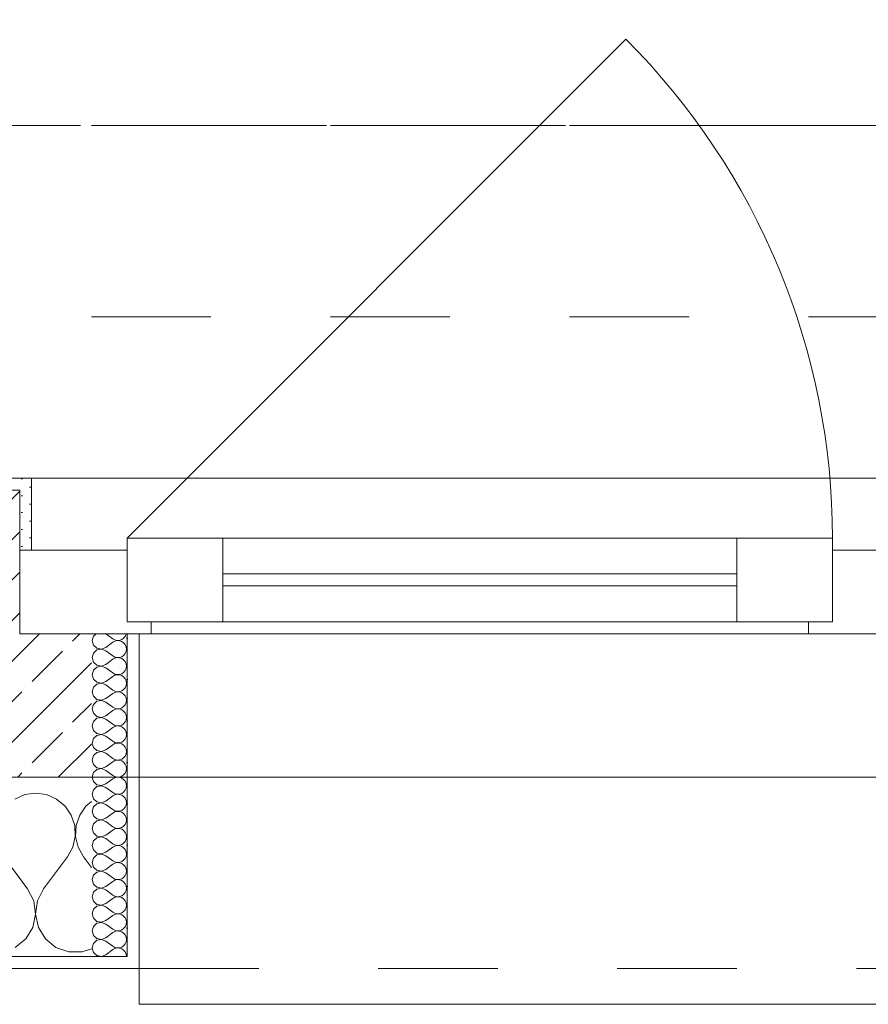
# Model space of a CAD drawing. Header units: metres. Extents: x -3.5 to 65.3, y -10.9 to 16.7.
# Tile 17 of 184: x 11.9 to 12.6, y -0.2 to 0.6. Entities that reach past the tile are written whole.
import ezdxf

# ---------------------------------------------------------------- set-up
doc = ezdxf.new("R2010")
doc.units = ezdxf.units.M
doc.header["$MEASUREMENT"] = 0
for name, pattern in [('Achse', [0.08, 0.04, -0.02, 0, -0.02]), ('Strichlinie doppelt', [0.218722, 0.105833, -0.042333, 0.028222, -0.042333]), ('Strichlinie eng', [0.046, 0.03, -0.016]), ('Untersicht', [0.04, 0.03, -0.01])]:
    doc.linetypes.add(name, pattern=pattern)
for name, color, linetype in [('451 - Universal.Achsen Raster', 7, 'Continuous'), ('603 - Struktur.Bodenplatte_ Decke Roh', 7, 'Continuous'), ('604 - Struktur.Wand Aussen', 7, 'Continuous'), ('608 - Struktur.Träger', 7, 'Continuous')]:
    doc.layers.add(name, color=color, linetype=linetype)
pattern_1 = [(0, (0, 0), (0, 0.03464102), [0, -0.02]), (0, (0.01, 0.01732), (0, 0.03464102), [0, -0.02])]

# ---------------------------------------------------------------- blocks, each defined once
blk = doc.blocks.new('*X16')
at = {"layer": '604 - Struktur.Wand Aussen', "color": 7, "linetype": 'Continuous', "lineweight": 5}
for p, q in [((11.92422, -0.0096), (11.91581, -0.01331)), ((11.93333, -0.00833), (11.92422, -0.0096)), ((11.94244, -0.0096), (11.93333, -0.00833)), ((11.95086, -0.01331), (11.94244, -0.0096)), ((11.95794, -0.01918), (11.95086, -0.01331)), ((11.98, -0.01536), (11.97539, -0.01918)), ((11.96315, -0.02676), (11.95794, -0.01918)), ((11.97539, -0.01918), (11.97019, -0.02676)), ((11.96609, -0.03547), (11.96315, -0.02676)), ((11.97019, -0.02676), (11.96725, -0.03547)), ((11.96653, -0.04466), (11.96609, -0.03547)), ((11.96725, -0.03547), (11.9668, -0.04466)), ((11.96445, -0.05362), (11.96653, -0.04466)), ((11.9668, -0.04466), (11.96888, -0.05362)), ((11.96, -0.06167), (11.96445, -0.05362)), ((11.96888, -0.05362), (11.97333, -0.06167)), ((11.92667, -0.08833), (11.90667, -0.06167)), ((11.94, -0.08833), (11.96, -0.06167)), ((11.98, -0.07056), (11.97333, -0.06167)), ((11.93182, -0.09839), (11.92667, -0.08833)), ((11.94, -0.08833), (11.93485, -0.09839)), ((11.93331, -0.10959), (11.93182, -0.09839)), ((11.93485, -0.09839), (11.93336, -0.10959)), ((11.93097, -0.12065), (11.93331, -0.10959)), ((11.93336, -0.10959), (11.93569, -0.12065)), ((11.92508, -0.13029), (11.93097, -0.12065)), ((11.93569, -0.12065), (11.94159, -0.13029)), ((11.9163, -0.13741), (11.92508, -0.13029)), ((11.94159, -0.13029), (11.95037, -0.13741)), ((11.95037, -0.13741), (11.96102, -0.14118)), ((11.97232, -0.14118), (11.98, -0.13846)), ((11.96102, -0.14118), (11.97232, -0.14118))]:
    blk.add_line(p, q, dxfattribs=at)
blk = doc.blocks.new('*X43')
at = {"layer": '604 - Struktur.Wand Aussen', "color": 7, "linetype": 'Continuous', "lineweight": 5}
for p, q in [((11.98392, 0.125), (11.98178, 0.12304)), ((11.99214, 0.125), (11.99786, 0.12071)), ((12.00822, 0.12267), (12.00901, 0.12448)), ((12.00901, 0.12448), (12.00909, 0.125)), ((11.98178, 0.12304), (11.98071, 0.11929)), ((11.98071, 0.11929), (11.98178, 0.11553)), ((11.98178, 0.11553), (11.98466, 0.1129)), ((11.99214, 0.11357), (11.99786, 0.11786)), ((11.99786, 0.12071), (11.99958, 0.11976)), ((11.99958, 0.11881), (11.99786, 0.11786)), ((11.99958, 0.11976), (12.0015, 0.11931)), ((12.0015, 0.11926), (11.99958, 0.11881)), ((12.0015, 0.11931), (12.00347, 0.11941)), ((12.00347, 0.11916), (12.0015, 0.11926)), ((12.00347, 0.11941), (12.00534, 0.12004)), ((12.00534, 0.11853), (12.00347, 0.11916)), ((12.00534, 0.12004), (12.00696, 0.12116)), ((12.00696, 0.11742), (12.00534, 0.11853)), ((12.00696, 0.12116), (12.00822, 0.12267)), ((12.00822, 0.1159), (12.00696, 0.11742)), ((12.00901, 0.11409), (12.00822, 0.1159)), ((11.98178, 0.10876), (11.98071, 0.105)), ((11.98466, 0.11139), (11.98178, 0.10876)), ((11.98466, 0.1129), (11.9885, 0.11217)), ((11.9885, 0.11211), (11.98466, 0.11139)), ((11.9885, 0.11217), (11.99214, 0.11357)), ((11.99214, 0.11071), (11.9885, 0.11211)), ((11.99214, 0.11071), (11.99786, 0.10643)), ((12.00696, 0.10687), (12.00822, 0.10839)), ((12.00822, 0.10839), (12.00901, 0.11019)), ((12.00929, 0.11214), (12.00901, 0.11409)), ((12.00901, 0.11019), (12.00929, 0.11214)), ((11.98071, 0.105), (11.98178, 0.10124)), ((11.98178, 0.10124), (11.98466, 0.09861)), ((11.9885, 0.09789), (11.99214, 0.09929)), ((11.99214, 0.09929), (11.99786, 0.10357)), ((11.99786, 0.10643), (11.99958, 0.10547)), ((11.99958, 0.10453), (11.99786, 0.10357)), ((11.99958, 0.10547), (12.0015, 0.10503)), ((12.0015, 0.10497), (11.99958, 0.10453)), ((12.0015, 0.10503), (12.00347, 0.10512)), ((12.00347, 0.10488), (12.0015, 0.10497)), ((12.00347, 0.10512), (12.00534, 0.10575)), ((12.00534, 0.10425), (12.00347, 0.10488)), ((12.00534, 0.10575), (12.00696, 0.10687)), ((12.00696, 0.10313), (12.00534, 0.10425)), ((12.00822, 0.10161), (12.00696, 0.10313)), ((12.00901, 0.09981), (12.00822, 0.10161)), ((12.00929, 0.09786), (12.00901, 0.09981)), ((11.98178, 0.09447), (11.98071, 0.09071)), ((11.98071, 0.09071), (11.98178, 0.08696)), ((11.98466, 0.0971), (11.98178, 0.09447)), ((11.98466, 0.09861), (11.9885, 0.09789)), ((11.9885, 0.09783), (11.98466, 0.0971)), ((11.99214, 0.09643), (11.9885, 0.09783)), ((11.99214, 0.09643), (11.99786, 0.09214)), ((11.99786, 0.09214), (11.99958, 0.09119)), ((11.99958, 0.09119), (12.0015, 0.09074)), ((12.0015, 0.09069), (11.99958, 0.09024)), ((12.0015, 0.09074), (12.00347, 0.09084)), ((12.00347, 0.09059), (12.0015, 0.09069)), ((12.00347, 0.09084), (12.00534, 0.09147)), ((12.00534, 0.09147), (12.00696, 0.09258)), ((12.00696, 0.09258), (12.00822, 0.0941)), ((12.00822, 0.0941), (12.00901, 0.09591)), ((12.00901, 0.09591), (12.00929, 0.09786)), ((11.98178, 0.08696), (11.98466, 0.08433)), ((11.98466, 0.08282), (11.98178, 0.08018)), ((11.98466, 0.08433), (11.9885, 0.0836)), ((11.9885, 0.08354), (11.98466, 0.08282)), ((11.9885, 0.0836), (11.99214, 0.085)), ((11.99214, 0.08214), (11.9885, 0.08354)), ((11.99214, 0.085), (11.99786, 0.08929)), ((11.99958, 0.09024), (11.99786, 0.08929)), ((12.00534, 0.08996), (12.00347, 0.09059)), ((12.00696, 0.08884), (12.00534, 0.08996)), ((12.00822, 0.08733), (12.00696, 0.08884)), ((12.00901, 0.08552), (12.00822, 0.08733)), ((12.00929, 0.08357), (12.00901, 0.08552)), ((12.00901, 0.08162), (12.00929, 0.08357)), ((11.98178, 0.08018), (11.98071, 0.07643)), ((11.98071, 0.07643), (11.98178, 0.07267)), ((11.99214, 0.08214), (11.99786, 0.07786)), ((11.99214, 0.07071), (11.99786, 0.075)), ((11.99786, 0.07786), (11.99958, 0.0769)), ((11.99958, 0.07595), (11.99786, 0.075)), ((11.99958, 0.0769), (12.0015, 0.07646)), ((12.0015, 0.0764), (11.99958, 0.07595)), ((12.0015, 0.07646), (12.00347, 0.07655)), ((12.00347, 0.0763), (12.0015, 0.0764)), ((12.00347, 0.07655), (12.00534, 0.07718)), ((12.00534, 0.07567), (12.00347, 0.0763)), ((12.00534, 0.07718), (12.00696, 0.0783)), ((12.00696, 0.07456), (12.00534, 0.07567)), ((12.00696, 0.0783), (12.00822, 0.07982)), ((12.00822, 0.07304), (12.00696, 0.07456)), ((12.00822, 0.07982), (12.00901, 0.08162)), ((11.98178, 0.0659), (11.98071, 0.06214)), ((11.98178, 0.07267), (11.98466, 0.07004)), ((11.98466, 0.06853), (11.98178, 0.0659)), ((11.98466, 0.07004), (11.9885, 0.06931)), ((11.9885, 0.06926), (11.98466, 0.06853)), ((11.9885, 0.06931), (11.99214, 0.07071)), ((11.99214, 0.06786), (11.9885, 0.06926)), ((11.99214, 0.06786), (11.99786, 0.06357)), ((12.00901, 0.07124), (12.00822, 0.07304)), ((12.00822, 0.06553), (12.00901, 0.06733)), ((12.00929, 0.06929), (12.00901, 0.07124)), ((12.00901, 0.06733), (12.00929, 0.06929)), ((11.98071, 0.06214), (11.98178, 0.05839)), ((11.98178, 0.05839), (11.98466, 0.05575)), ((11.99214, 0.05643), (11.99786, 0.06071)), ((11.99786, 0.06357), (11.99958, 0.06262)), ((11.99958, 0.06167), (11.99786, 0.06071)), ((11.99958, 0.06262), (12.0015, 0.06217)), ((12.0015, 0.06211), (11.99958, 0.06167)), ((12.0015, 0.06217), (12.00347, 0.06227)), ((12.00347, 0.06202), (12.0015, 0.06211)), ((12.00347, 0.06227), (12.00534, 0.0629)), ((12.00534, 0.06139), (12.00347, 0.06202)), ((12.00534, 0.0629), (12.00696, 0.06401)), ((12.00696, 0.06027), (12.00534, 0.06139)), ((12.00696, 0.06401), (12.00822, 0.06553)), ((12.00822, 0.05876), (12.00696, 0.06027)), ((12.00901, 0.05695), (12.00822, 0.05876)), ((11.98178, 0.05161), (11.98071, 0.04786)), ((11.98466, 0.05425), (11.98178, 0.05161)), ((11.98466, 0.05575), (11.9885, 0.05503)), ((11.9885, 0.05497), (11.98466, 0.05425)), ((11.9885, 0.05503), (11.99214, 0.05643)), ((11.99214, 0.05357), (11.9885, 0.05497)), ((11.99214, 0.05357), (11.99786, 0.04929)), ((12.00534, 0.04861), (12.00696, 0.04973)), ((12.00696, 0.04973), (12.00822, 0.05124)), ((12.00822, 0.05124), (12.00901, 0.05305)), ((12.00929, 0.055), (12.00901, 0.05695)), ((12.00901, 0.05305), (12.00929, 0.055)), ((11.98071, 0.04786), (11.98178, 0.0441)), ((11.98178, 0.0441), (11.98466, 0.04147)), ((11.98466, 0.04147), (11.9885, 0.04074)), ((11.9885, 0.04074), (11.99214, 0.04214)), ((11.99214, 0.04214), (11.99786, 0.04643)), ((11.99786, 0.04929), (11.99958, 0.04833)), ((11.99958, 0.04738), (11.99786, 0.04643)), ((11.99958, 0.04833), (12.0015, 0.04789)), ((12.0015, 0.04783), (11.99958, 0.04738)), ((12.0015, 0.04789), (12.00347, 0.04798)), ((12.00347, 0.04773), (12.0015, 0.04783)), ((12.00347, 0.04798), (12.00534, 0.04861)), ((12.00534, 0.0471), (12.00347, 0.04773)), ((12.00696, 0.04599), (12.00534, 0.0471)), ((12.00822, 0.04447), (12.00696, 0.04599)), ((12.00901, 0.04267), (12.00822, 0.04447)), ((12.00929, 0.04071), (12.00901, 0.04267)), ((11.98178, 0.03733), (11.98071, 0.03357)), ((11.98071, 0.03357), (11.98178, 0.02982)), ((11.98466, 0.03996), (11.98178, 0.03733)), ((11.9885, 0.04069), (11.98466, 0.03996)), ((11.99214, 0.03929), (11.9885, 0.04069)), ((11.99214, 0.03929), (11.99786, 0.035)), ((11.99786, 0.035), (11.99958, 0.03405)), ((11.99958, 0.0331), (11.99786, 0.03214)), ((11.99958, 0.03405), (12.0015, 0.0336)), ((12.0015, 0.03354), (11.99958, 0.0331)), ((12.0015, 0.0336), (12.00347, 0.0337)), ((12.00347, 0.03345), (12.0015, 0.03354)), ((12.00347, 0.0337), (12.00534, 0.03433)), ((12.00534, 0.03282), (12.00347, 0.03345)), ((12.00534, 0.03433), (12.00696, 0.03544)), ((12.00696, 0.03544), (12.00822, 0.03696)), ((12.00822, 0.03696), (12.00901, 0.03876)), ((12.00901, 0.03876), (12.00929, 0.04071)), ((11.98178, 0.02982), (11.98466, 0.02718)), ((11.98466, 0.02567), (11.98178, 0.02304)), ((11.98466, 0.02718), (11.9885, 0.02646)), ((11.9885, 0.0264), (11.98466, 0.02567)), ((11.9885, 0.02646), (11.99214, 0.02786)), ((11.99214, 0.025), (11.9885, 0.0264)), ((11.99214, 0.02786), (11.99786, 0.03214)), ((11.99214, 0.025), (11.99786, 0.02071)), ((12.00696, 0.0317), (12.00534, 0.03282)), ((12.00822, 0.03018), (12.00696, 0.0317)), ((12.00901, 0.02838), (12.00822, 0.03018)), ((12.00929, 0.02643), (12.00901, 0.02838)), ((12.00901, 0.02448), (12.00929, 0.02643)), ((11.98178, 0.02304), (11.98071, 0.01929)), ((11.98071, 0.01929), (11.98178, 0.01553)), ((11.99214, 0.01357), (11.99786, 0.01786)), ((11.99786, 0.02071), (11.99958, 0.01976)), ((11.99958, 0.01881), (11.99786, 0.01786)), ((11.99958, 0.01976), (12.0015, 0.01931)), ((12.0015, 0.01926), (11.99958, 0.01881)), ((12.0015, 0.01931), (12.00347, 0.01941)), ((12.00347, 0.01916), (12.0015, 0.01926)), ((12.00347, 0.01941), (12.00534, 0.02004)), ((12.00534, 0.01853), (12.00347, 0.01916)), ((12.00534, 0.02004), (12.00696, 0.02116)), ((12.00696, 0.01742), (12.00534, 0.01853)), ((12.00696, 0.02116), (12.00822, 0.02267)), ((12.00822, 0.0159), (12.00696, 0.01742)), ((12.00822, 0.02267), (12.00901, 0.02448)), ((11.98178, 0.00876), (11.98071, 0.005)), ((11.98178, 0.01553), (11.98466, 0.0129)), ((11.98466, 0.01139), (11.98178, 0.00876)), ((11.98466, 0.0129), (11.9885, 0.01217)), ((11.9885, 0.01211), (11.98466, 0.01139)), ((11.9885, 0.01217), (11.99214, 0.01357)), ((11.99214, 0.01071), (11.9885, 0.01211)), ((11.99214, 0.01071), (11.99786, 0.00643)), ((12.00696, 0.00687), (12.00822, 0.00839)), ((12.00901, 0.01409), (12.00822, 0.0159)), ((12.00822, 0.00839), (12.00901, 0.01019)), ((12.00929, 0.01214), (12.00901, 0.01409)), ((12.00901, 0.01019), (12.00929, 0.01214)), ((11.98071, 0.005), (11.98178, 0.00124)), ((11.98178, 0.00124), (11.98466, -0.00139)), ((11.99214, -0.00071), (11.99786, 0.00357)), ((11.99786, 0.00643), (11.99958, 0.00547)), ((11.99958, 0.00453), (11.99786, 0.00357)), ((11.99958, 0.00547), (12.0015, 0.00503)), ((12.0015, 0.00497), (11.99958, 0.00453)), ((12.0015, 0.00503), (12.00347, 0.00512)), ((12.00347, 0.00488), (12.0015, 0.00497)), ((12.00347, 0.00512), (12.00534, 0.00575)), ((12.00534, 0.00425), (12.00347, 0.00488)), ((12.00534, 0.00575), (12.00696, 0.00687)), ((12.00696, 0.00313), (12.00534, 0.00425)), ((12.00822, 0.00161), (12.00696, 0.00313)), ((12.00901, -0.00019), (12.00822, 0.00161)), ((11.98178, -0.00553), (11.98071, -0.00929)), ((11.98466, -0.0029), (11.98178, -0.00553)), ((11.98466, -0.00139), (11.9885, -0.00211)), ((11.9885, -0.00217), (11.98466, -0.0029)), ((11.9885, -0.00211), (11.99214, -0.00071)), ((11.99214, -0.00357), (11.9885, -0.00217)), ((11.99214, -0.00357), (11.99786, -0.00786)), ((11.99786, -0.00786), (11.99958, -0.00881)), ((12.00534, -0.00853), (12.00696, -0.00742)), ((12.00696, -0.00742), (12.00822, -0.0059)), ((12.00822, -0.0059), (12.00901, -0.00409)), ((12.00929, -0.00214), (12.00901, -0.00019)), ((12.00901, -0.00409), (12.00929, -0.00214)), ((11.98071, -0.00929), (11.98178, -0.01304)), ((11.98178, -0.01304), (11.98466, -0.01567)), ((11.98466, -0.01567), (11.9885, -0.0164)), ((11.9885, -0.01646), (11.98466, -0.01718)), ((11.9885, -0.0164), (11.99214, -0.015)), ((11.99214, -0.01786), (11.9885, -0.01646)), ((11.99214, -0.015), (11.99786, -0.01071)), ((11.99958, -0.00976), (11.99786, -0.01071)), ((11.99958, -0.00881), (12.0015, -0.00926)), ((12.0015, -0.00931), (11.99958, -0.00976)), ((12.0015, -0.00926), (12.00347, -0.00916)), ((12.00347, -0.00941), (12.0015, -0.00931)), ((12.00347, -0.00916), (12.00534, -0.00853)), ((12.00534, -0.01004), (12.00347, -0.00941)), ((12.00696, -0.01116), (12.00534, -0.01004)), ((12.00822, -0.01267), (12.00696, -0.01116)), ((12.00901, -0.01448), (12.00822, -0.01267)), ((12.00929, -0.01643), (12.00901, -0.01448)), ((12.00901, -0.01838), (12.00929, -0.01643)), ((11.98178, -0.01982), (11.98071, -0.02357)), ((11.98071, -0.02357), (11.98178, -0.02733)), ((11.98466, -0.01718), (11.98178, -0.01982)), ((11.99214, -0.01786), (11.99786, -0.02214)), ((11.99786, -0.02214), (11.99958, -0.0231)), ((11.99958, -0.02405), (11.99786, -0.025)), ((11.99958, -0.0231), (12.0015, -0.02354)), ((12.0015, -0.0236), (11.99958, -0.02405)), ((12.0015, -0.02354), (12.00347, -0.02345)), ((12.00347, -0.0237), (12.0015, -0.0236)), ((12.00347, -0.02345), (12.00534, -0.02282)), ((12.00534, -0.02433), (12.00347, -0.0237)), ((12.00534, -0.02282), (12.00696, -0.0217)), ((12.00696, -0.02544), (12.00534, -0.02433)), ((12.00696, -0.0217), (12.00822, -0.02018)), ((12.00822, -0.02018), (12.00901, -0.01838)), ((11.98178, -0.02733), (11.98466, -0.02996)), ((11.98466, -0.03147), (11.98178, -0.0341)), ((11.98466, -0.02996), (11.9885, -0.03069)), ((11.9885, -0.03074), (11.98466, -0.03147)), ((11.9885, -0.03069), (11.99214, -0.02929)), ((11.99214, -0.03214), (11.9885, -0.03074)), ((11.99214, -0.02929), (11.99786, -0.025)), ((11.99214, -0.03214), (11.99786, -0.03643)), ((12.00822, -0.02696), (12.00696, -0.02544)), ((12.00901, -0.02876), (12.00822, -0.02696)), ((12.00822, -0.03447), (12.00901, -0.03267)), ((12.00929, -0.03071), (12.00901, -0.02876)), ((12.00901, -0.03267), (12.00929, -0.03071)), ((11.98178, -0.0341), (11.98071, -0.03786)), ((11.98071, -0.03786), (11.98178, -0.04161)), ((11.99214, -0.04357), (11.99786, -0.03929)), ((11.99786, -0.03643), (11.99958, -0.03738)), ((11.99958, -0.03833), (11.99786, -0.03929)), ((11.99958, -0.03738), (12.0015, -0.03783)), ((12.0015, -0.03789), (11.99958, -0.03833)), ((12.0015, -0.03783), (12.00347, -0.03773)), ((12.00347, -0.03798), (12.0015, -0.03789)), ((12.00347, -0.03773), (12.00534, -0.0371)), ((12.00534, -0.03861), (12.00347, -0.03798)), ((12.00534, -0.0371), (12.00696, -0.03599)), ((12.00696, -0.03973), (12.00534, -0.03861)), ((12.00696, -0.03599), (12.00822, -0.03447)), ((12.00822, -0.04124), (12.00696, -0.03973)), ((11.98178, -0.04839), (11.98071, -0.05214)), ((11.98178, -0.04161), (11.98466, -0.04425)), ((11.98466, -0.04575), (11.98178, -0.04839)), ((11.98466, -0.04425), (11.9885, -0.04497)), ((11.9885, -0.04503), (11.98466, -0.04575)), ((11.9885, -0.04497), (11.99214, -0.04357)), ((11.99214, -0.04643), (11.9885, -0.04503)), ((11.99214, -0.04643), (11.99786, -0.05071)), ((12.00696, -0.05027), (12.00822, -0.04876)), ((12.00901, -0.04305), (12.00822, -0.04124)), ((12.00822, -0.04876), (12.00901, -0.04695)), ((12.00929, -0.045), (12.00901, -0.04305)), ((12.00901, -0.04695), (12.00929, -0.045)), ((11.98071, -0.05214), (11.98178, -0.0559)), ((11.98178, -0.0559), (11.98466, -0.05853)), ((11.99214, -0.05786), (11.99786, -0.05357)), ((11.99786, -0.05071), (11.99958, -0.05167)), ((11.99958, -0.05262), (11.99786, -0.05357)), ((11.99958, -0.05167), (12.0015, -0.05211)), ((12.0015, -0.05217), (11.99958, -0.05262)), ((12.0015, -0.05211), (12.00347, -0.05202)), ((12.00347, -0.05227), (12.0015, -0.05217)), ((12.00347, -0.05202), (12.00534, -0.05139)), ((12.00534, -0.0529), (12.00347, -0.05227)), ((12.00534, -0.05139), (12.00696, -0.05027)), ((12.00696, -0.05401), (12.00534, -0.0529)), ((12.00822, -0.05553), (12.00696, -0.05401)), ((12.00901, -0.05733), (12.00822, -0.05553)), ((12.00929, -0.05929), (12.00901, -0.05733)), ((11.98178, -0.06267), (11.98071, -0.06643)), ((11.98466, -0.06004), (11.98178, -0.06267)), ((11.98466, -0.05853), (11.9885, -0.05926)), ((11.9885, -0.05931), (11.98466, -0.06004)), ((11.9885, -0.05926), (11.99214, -0.05786)), ((11.99214, -0.06071), (11.9885, -0.05931)), ((11.99214, -0.06071), (11.99786, -0.065)), ((11.99786, -0.065), (11.99958, -0.06595)), ((12.00347, -0.0663), (12.00534, -0.06567)), ((12.00534, -0.06567), (12.00696, -0.06456)), ((12.00696, -0.06456), (12.00822, -0.06304)), ((12.00822, -0.06304), (12.00901, -0.06124)), ((12.00901, -0.06124), (12.00929, -0.05929)), ((11.98071, -0.06643), (11.98178, -0.07018)), ((11.98178, -0.07018), (11.98466, -0.07282)), ((11.98466, -0.07282), (11.9885, -0.07354)), ((11.9885, -0.0736), (11.98466, -0.07433)), ((11.9885, -0.07354), (11.99214, -0.07214)), ((11.99214, -0.075), (11.9885, -0.0736)), ((11.99214, -0.07214), (11.99786, -0.06786)), ((11.99958, -0.0669), (11.99786, -0.06786)), ((11.99958, -0.06595), (12.0015, -0.0664)), ((12.0015, -0.06646), (11.99958, -0.0669)), ((12.0015, -0.0664), (12.00347, -0.0663)), ((12.00347, -0.06655), (12.0015, -0.06646)), ((12.00534, -0.06718), (12.00347, -0.06655)), ((12.00696, -0.0683), (12.00534, -0.06718)), ((12.00822, -0.06982), (12.00696, -0.0683)), ((12.00901, -0.07162), (12.00822, -0.06982)), ((12.00929, -0.07357), (12.00901, -0.07162)), ((12.00901, -0.07552), (12.00929, -0.07357)), ((11.98178, -0.07696), (11.98071, -0.08071)), ((11.98071, -0.08071), (11.98178, -0.08447)), ((11.98466, -0.07433), (11.98178, -0.07696)), ((11.99214, -0.075), (11.99786, -0.07929)), ((11.99214, -0.08643), (11.99786, -0.08214)), ((11.99786, -0.07929), (11.99958, -0.08024)), ((11.99958, -0.08119), (11.99786, -0.08214)), ((11.99958, -0.08024), (12.0015, -0.08069)), ((12.0015, -0.08074), (11.99958, -0.08119)), ((12.0015, -0.08069), (12.00347, -0.08059)), ((12.00347, -0.08084), (12.0015, -0.08074)), ((12.00347, -0.08059), (12.00534, -0.07996)), ((12.00534, -0.08147), (12.00347, -0.08084)), ((12.00534, -0.07996), (12.00696, -0.07884)), ((12.00696, -0.08258), (12.00534, -0.08147)), ((12.00696, -0.07884), (12.00822, -0.07733)), ((12.00822, -0.07733), (12.00901, -0.07552)), ((11.98178, -0.08447), (11.98466, -0.0871)), ((11.98466, -0.08861), (11.98178, -0.09124)), ((11.98466, -0.0871), (11.9885, -0.08783)), ((11.9885, -0.08789), (11.98466, -0.08861)), ((11.9885, -0.08783), (11.99214, -0.08643)), ((11.99214, -0.08929), (11.9885, -0.08789)), ((11.99214, -0.08929), (11.99786, -0.09357)), ((12.00822, -0.0841), (12.00696, -0.08258)), ((12.00901, -0.08591), (12.00822, -0.0841)), ((12.00822, -0.09161), (12.00901, -0.08981)), ((12.00929, -0.08786), (12.00901, -0.08591)), ((12.00901, -0.08981), (12.00929, -0.08786)), ((11.98178, -0.09124), (11.98071, -0.095)), ((11.98071, -0.095), (11.98178, -0.09876)), ((11.98178, -0.09876), (11.98466, -0.10139)), ((11.99214, -0.10071), (11.99786, -0.09643)), ((11.99786, -0.09357), (11.99958, -0.09453)), ((11.99958, -0.09547), (11.99786, -0.09643)), ((11.99958, -0.09453), (12.0015, -0.09497)), ((12.0015, -0.09503), (11.99958, -0.09547)), ((12.0015, -0.09497), (12.00347, -0.09488)), ((12.00347, -0.09512), (12.0015, -0.09503)), ((12.00347, -0.09488), (12.00534, -0.09425)), ((12.00534, -0.09575), (12.00347, -0.09512)), ((12.00534, -0.09425), (12.00696, -0.09313)), ((12.00696, -0.09687), (12.00534, -0.09575)), ((12.00696, -0.09313), (12.00822, -0.09161)), ((12.00822, -0.09839), (12.00696, -0.09687)), ((12.00901, -0.10019), (12.00822, -0.09839)), ((11.98178, -0.10553), (11.98071, -0.10929)), ((11.98466, -0.1029), (11.98178, -0.10553)), ((11.98466, -0.10139), (11.9885, -0.10211)), ((11.9885, -0.10217), (11.98466, -0.1029)), ((11.9885, -0.10211), (11.99214, -0.10071)), ((11.99214, -0.10357), (11.9885, -0.10217)), ((11.99214, -0.10357), (11.99786, -0.10786)), ((12.00696, -0.10742), (12.00822, -0.1059)), ((12.00822, -0.1059), (12.00901, -0.10409)), ((12.00929, -0.10214), (12.00901, -0.10019)), ((12.00901, -0.10409), (12.00929, -0.10214)), ((11.98071, -0.10929), (11.98178, -0.11304)), ((11.98178, -0.11304), (11.98466, -0.11567)), ((11.9885, -0.1164), (11.99214, -0.115)), ((11.99214, -0.115), (11.99786, -0.11071)), ((11.99786, -0.10786), (11.99958, -0.10881)), ((11.99958, -0.10976), (11.99786, -0.11071)), ((11.99958, -0.10881), (12.0015, -0.10926)), ((12.0015, -0.10931), (11.99958, -0.10976)), ((12.0015, -0.10926), (12.00347, -0.10916)), ((12.00347, -0.10941), (12.0015, -0.10931)), ((12.00347, -0.10916), (12.00534, -0.10853)), ((12.00534, -0.11004), (12.00347, -0.10941)), ((12.00534, -0.10853), (12.00696, -0.10742)), ((12.00696, -0.11116), (12.00534, -0.11004)), ((12.00822, -0.11267), (12.00696, -0.11116)), ((12.00901, -0.11448), (12.00822, -0.11267)), ((12.00929, -0.11643), (12.00901, -0.11448)), ((11.98178, -0.11982), (11.98071, -0.12357)), ((11.98466, -0.11718), (11.98178, -0.11982)), ((11.98466, -0.11567), (11.9885, -0.1164)), ((11.9885, -0.11646), (11.98466, -0.11718)), ((11.99214, -0.11786), (11.9885, -0.11646)), ((11.99214, -0.11786), (11.99786, -0.12214)), ((11.99786, -0.12214), (11.99958, -0.1231)), ((11.99958, -0.1231), (12.0015, -0.12354)), ((12.0015, -0.12354), (12.00347, -0.12345)), ((12.00347, -0.12345), (12.00534, -0.12282)), ((12.00534, -0.12282), (12.00696, -0.1217)), ((12.00696, -0.1217), (12.00822, -0.12018)), ((12.00822, -0.12018), (12.00901, -0.11838)), ((12.00901, -0.11838), (12.00929, -0.11643)), ((11.98071, -0.12357), (11.98178, -0.12733)), ((11.98178, -0.12733), (11.98466, -0.12996)), ((11.98466, -0.13147), (11.98178, -0.1341)), ((11.98466, -0.12996), (11.9885, -0.13069)), ((11.9885, -0.13074), (11.98466, -0.13147)), ((11.9885, -0.13069), (11.99214, -0.12929)), ((11.99214, -0.13214), (11.9885, -0.13074)), ((11.99214, -0.12929), (11.99786, -0.125)), ((11.99958, -0.12405), (11.99786, -0.125)), ((12.0015, -0.1236), (11.99958, -0.12405)), ((12.00347, -0.1237), (12.0015, -0.1236)), ((12.00534, -0.12433), (12.00347, -0.1237)), ((12.00696, -0.12544), (12.00534, -0.12433)), ((12.00822, -0.12696), (12.00696, -0.12544)), ((12.00901, -0.12876), (12.00822, -0.12696)), ((12.00929, -0.13071), (12.00901, -0.12876)), ((12.00901, -0.13267), (12.00929, -0.13071)), ((11.98178, -0.1341), (11.98071, -0.13786)), ((11.98071, -0.13786), (11.98178, -0.14161)), ((11.99214, -0.13214), (11.99786, -0.13643)), ((11.99214, -0.14357), (11.99786, -0.13929)), ((11.99786, -0.13643), (11.99958, -0.13738)), ((11.99958, -0.13833), (11.99786, -0.13929)), ((11.99958, -0.13738), (12.0015, -0.13783)), ((12.0015, -0.13789), (11.99958, -0.13833)), ((12.0015, -0.13783), (12.00347, -0.13773)), ((12.00347, -0.13798), (12.0015, -0.13789)), ((12.00347, -0.13773), (12.00534, -0.1371)), ((12.00534, -0.13861), (12.00347, -0.13798)), ((12.00534, -0.1371), (12.00696, -0.13599)), ((12.00696, -0.13973), (12.00534, -0.13861)), ((12.00696, -0.13599), (12.00822, -0.13447)), ((12.00822, -0.14124), (12.00696, -0.13973)), ((12.00822, -0.13447), (12.00901, -0.13267)), ((11.98178, -0.14161), (11.98466, -0.14425)), ((11.98466, -0.14425), (11.9885, -0.14497)), ((11.9885, -0.14497), (11.99214, -0.14357)), ((12.00901, -0.14305), (12.00822, -0.14124)), ((12.00929, -0.145), (12.00901, -0.14305))]:
    blk.add_line(p, q, dxfattribs=at)

msp = doc.modelspace()

# ---------------------------------------------------------------- hatches: boundary and pattern name
at = {"layer": '604 - Struktur.Wand Aussen', "linetype": 'Continuous', "lineweight": 0, "true_color": 0x000000}
h = msp.add_hatch(dxfattribs=at)
h.set_pattern_fill('Gips_0001', color=18, style=0, pattern_type=2)
h.set_pattern_definition([(45, (0, 0), (-0.007071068, 0.007071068), [0, -0.01])])
h.paths.add_polyline_path([(11.92, 0.255), (11.92, 0.195), (11.93, 0.195), (11.93, 0.255)])
h = msp.add_hatch(dxfattribs=at)
h.set_pattern_fill('Beton__Stahlbeton_0001', color=18, style=0, pattern_type=2)
h.set_pattern_definition([(45, (0, 0), (-0.03394113, 0.03394113), []), (45, (-0.01697, 0.01697), (-0.03394113, 0.03394113), [0.036, -0.012])])
h.paths.add_polyline_path([(10.72, 0.125), (10.66, 0.125), (10.66, 0.005), (11.98, 0.005), (11.98, 0.125), (11.92, 0.125), (11.92, 0.195), (11.92, 0.245), (10.72, 0.245), (10.72, 0.195)])
h = msp.add_hatch(dxfattribs=at)
h.set_pattern_fill('Verputz_0001', color=18, style=0, pattern_type=2)
h.set_pattern_definition(pattern_1)
h.paths.add_polyline_path([(12.01, -0.155), (12.02, -0.155), (12.02, 0.125), (12.01, 0.125)])
h = msp.add_hatch(dxfattribs=at)
h.set_pattern_fill('Verputz_0001', color=18, style=0, pattern_type=2)
h.set_pattern_definition(pattern_1)
h.paths.add_polyline_path([(10.63, -0.155), (12.01, -0.155), (12.01, -0.145), (10.63, -0.145)])

# ---------------------------------------------------------------- linework, layer by layer
at = {"layer": '451 - Universal.Achsen Raster', "color": 160, "linetype": 'Strichlinie doppelt', "lineweight": 9, "true_color": 0x3232ff}
msp.add_line((64.93503, 0.54998), (-3.175, 0.54998), dxfattribs=at)
at = {"layer": '603 - Struktur.Bodenplatte_ Decke Roh', "color": 7, "linetype": 'Continuous', "lineweight": 18, "flags": 128}
msp.add_lwpolyline([(-0.015, 13.695), (-0.015, 0.005), (43.89, 0.005)], dxfattribs=at)
at = {"layer": '604 - Struktur.Wand Aussen', "color": 7, "linetype": 'Continuous', "lineweight": 9}
for p, q in [((12.01, 0.205), (12.42719, 0.62219)), ((11.93, 0.255), (14.31, 0.255)), ((12.02, -0.155), (12.02, -0.185)), ((12.02, -0.185), (14.22, -0.185))]:
    msp.add_line(p, q, dxfattribs=at)
at = {"layer": '604 - Struktur.Wand Aussen', "color": 7, "linetype": 'Continuous', "lineweight": 5}
for p, q in [((11.92, 0.255), (11.93, 0.255)), ((11.93, 0.245), (11.93, 0.255)), ((11.93, 0.245), (11.93, 0.255)), ((11.93, 0.195), (11.93, 0.245)), ((11.93, 0.195), (11.93, 0.245)), ((11.92, 0.195), (11.93, 0.195)), ((11.92, 0.195), (11.93, 0.195)), ((11.92, 0.195), (11.93, 0.195)), ((11.98, 0.125), (12.01, 0.125)), ((11.98, 0.125), (12.01, 0.125)), ((11.98, 0.125), (12.01, 0.125)), ((12.01, 0.125), (12.02, 0.125)), ((12.01, 0.125), (12.01, -0.145)), ((12.01, -0.145), (12.01, 0.125)), ((12.01, 0.125), (12.02, 0.125)), ((12.01, 0.125), (12.02, 0.125)), ((12.02, 0.005), (12.02, 0.125)), ((12.02, 0.005), (12.02, 0.125)), ((12.02, -0.005), (12.02, 0.005)), ((12.02, -0.005), (12.02, 0.005)), ((12.02, -0.145), (12.02, -0.005)), ((12.02, -0.145), (12.02, -0.005)), ((10.66, -0.145), (11.98, -0.145)), ((11.98, -0.145), (12.01, -0.145)), ((12.02, -0.155), (12.02, -0.145)), ((12.02, -0.155), (12.02, -0.145)), ((12.01, -0.155), (12.02, -0.155))]:
    msp.add_line(p, q, dxfattribs=at)
at = {"layer": '604 - Struktur.Wand Aussen', "color": 7, "linetype": 'Strichlinie eng', "lineweight": 9}
for p, q in [((11.93, 0.255), (14.31, 0.255)), ((12.02, -0.155), (14.22, -0.155))]:
    msp.add_line(p, q, dxfattribs=at)
at = {"layer": '604 - Struktur.Wand Aussen', "color": 7, "linetype": 'Continuous', "lineweight": 13}
for p, q in [((11.92, 0.245), (10.72, 0.245)), ((11.92, 0.245), (11.92, 0.195)), ((12.01, 0.135), (12.01, 0.205)), ((12.01, 0.205), (12.09, 0.205)), ((12.09, 0.205), (12.52, 0.205)), ((12.09, 0.205), (12.09, 0.135)), ((12.52, 0.135), (12.52, 0.205)), ((12.52, 0.205), (12.6, 0.205)), ((12.6, 0.205), (12.6, 0.135)), ((11.92, 0.125), (11.92, 0.195)), ((11.92, 0.195), (12.01, 0.195)), ((11.92, 0.125), (11.92, 0.195)), ((11.92, 0.125), (11.92, 0.195)), ((12.01, 0.195), (12.01, 0.135)), ((12.6, 0.135), (12.6, 0.195)), ((12.6, 0.195), (12.62, 0.195)), ((12.62, 0.195), (12.64, 0.195)), ((12.09, 0.175), (12.52, 0.175)), ((12.52, 0.165), (12.09, 0.165)), ((12.01, 0.135), (12.03, 0.135)), ((12.09, 0.135), (12.01, 0.135)), ((12.03, 0.135), (12.03, 0.125)), ((12.52, 0.135), (12.09, 0.135)), ((12.6, 0.135), (12.52, 0.135)), ((12.58, 0.125), (12.58, 0.135)), ((12.58, 0.135), (12.6, 0.135)), ((11.92, 0.125), (11.98, 0.125)), ((12.03, 0.125), (11.92, 0.125)), ((11.92, 0.125), (11.98, 0.125)), ((11.92, 0.125), (11.98, 0.125)), ((12.58, 0.125), (12.03, 0.125)), ((12.62, 0.125), (12.58, 0.125)), ((12.66, 0.125), (12.62, 0.125)), ((10.66, 0.005), (11.98, 0.005))]:
    msp.add_line(p, q, dxfattribs=at)
at = {"layer": '604 - Struktur.Wand Aussen', "color": 7, "linetype": 'Continuous', "lineweight": 5, "flags": 128}
for points in [[(11.92, 0.255), (11.48999, 0.255)], [(10.63, -0.155), (12.01, -0.155)]]:
    msp.add_lwpolyline(points, dxfattribs=at)
at = {"layer": '604 - Struktur.Wand Aussen', "color": 7, "linetype": 'Continuous', "lineweight": 9}
msp.add_arc((12.01, 0.205), 0.59, 0, 45, dxfattribs=at)
msp.add_point((11.93, 0.255), dxfattribs=at)
at = {"layer": '608 - Struktur.Träger', "color": 7, "linetype": 'Achse', "lineweight": 9}
msp.add_line((0.37999, 0.54998), (61.87999, 0.54998), dxfattribs=at)
at = {"layer": '608 - Struktur.Träger', "color": 7, "linetype": 'Untersicht', "lineweight": 13}
msp.add_line((0.37999, 0.38998), (61.87999, 0.38998), dxfattribs=at)

# ---------------------------------------------------------------- block references
at = {"layer": '604 - Struktur.Wand Aussen', "color": 7, "lineweight": 18}
for name in ['*X43', '*X16']:
    msp.add_blockref(name, (0, 0), dxfattribs=at)

doc.saveas('drawing.dxf')
